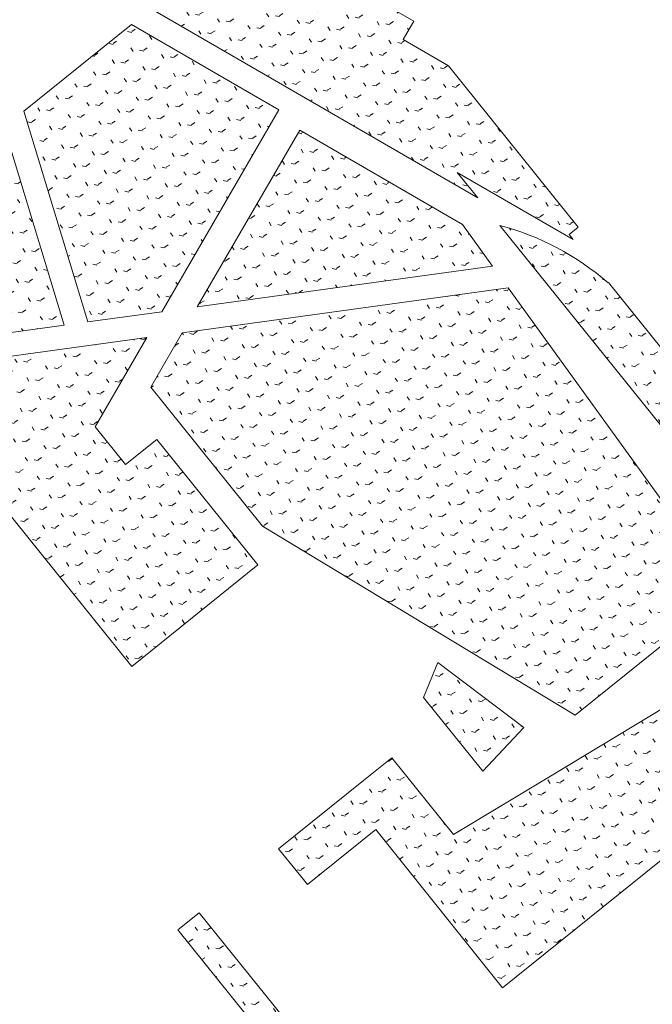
# Model space of a CAD drawing. Header units: millimetres. Extents: x 38389465 to 38395088, y 2473666 to 2480744.
# Tile 7 of 256: x 38391292 to 38391373, y 2474017 to 2474142. Entities that reach past the tile are written whole.
import ezdxf

# ---------------------------------------------------------------- set-up
doc = ezdxf.new("R2010")
doc.units = ezdxf.units.MM
doc.header["$LTSCALE"] = 2
doc.layers.get('0').update_dxf_attribs({"linetype": 'CONTINUOUS', "lineweight": 9})
doc.layers.add('普通地面绿化', color=122, linetype='CONTINUOUS', lineweight=9)
doc.layers.add('普通绿地填充', color=114, linetype='CONTINUOUS', lineweight=9)
pattern_1 = [(167.6729341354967, (-375.7319180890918, -441.4704245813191), (-2.375624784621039, -1.523539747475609), [0.5291613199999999, -3.4620203]), (122.6729341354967, (-375.7319180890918, -441.4704245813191), (-2.375626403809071, -1.523540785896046), [0.5291613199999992, -2.293032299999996]), (212.6729341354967, (-375.7319180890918, -441.4704245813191), (1.523540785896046, -2.375626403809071), [0.5291613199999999, -2.293032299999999])]

# ---------------------------------------------------------------- blocks, each defined once
blk = doc.blocks.new('fsd1fsdf2')
at = {"layer": '普通绿地填充'}
h = blk.add_hatch(dxfattribs=at)
h.set_pattern_fill('草坪€^R', color=80, scale=0.9999999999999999, angle=38.83646706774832, style=0)
h.set_pattern_definition([(77.67293413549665, (-375.5004729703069, -439.9241874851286), (-3.96995520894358, 6.19027104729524), [0.779999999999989, -0.1559999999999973, 0.2079999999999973, -0.1559999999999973, 0.779999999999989, -3.119999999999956]), (77.67293413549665, (-375.7083842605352, -440.1448884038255), (-3.96995520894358, 6.19027104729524), [0.519999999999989, -0.3899999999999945, 0.779999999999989, -0.3899999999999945, 0.519999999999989, -2.599999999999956]), (77.67293413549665, (-377.3518742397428, -437.9227856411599), (-3.96995520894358, 6.19027104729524), [0.649999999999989, -0.2599999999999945, 0.649999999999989, -3.639999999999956]), (77.67293413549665, (-378.9229758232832, -440.2408106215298), (-3.96995520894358, 6.19027104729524), [0.2599999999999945, -0.519999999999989, 0.2599999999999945, -4.159999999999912]), (167.6729341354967, (-378.8119600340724, -439.7327993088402), (-6.19027104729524, -3.96995520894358), [0.4679999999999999, -4.731999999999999]), (167.6729341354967, (-375.4308447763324, -438.8748601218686), (-6.19027104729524, -3.96995520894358), [0.5199999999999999, -4.679999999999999]), (167.6729341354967, (-377.1853505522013, -437.1607686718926), (-6.19027104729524, -3.96995520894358), [0.5199999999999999, -4.679999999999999]), (122.6729341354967, (-375.2357231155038, -438.2255469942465), (-5.080113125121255, 1.110157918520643), [0.5199999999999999, -6.833910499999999]), (212.6729341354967, (-375.5243641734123, -439.5463764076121), (-1.110157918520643, -5.080113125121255), [0.5199999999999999, -6.833910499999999]), (141.1078829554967, (-375.2944284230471, -438.3723995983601), (-5.080113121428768, 1.110157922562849), [0.5199999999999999, -11.107553]), (153.6366906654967, (-375.3753368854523, -438.6208544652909), (-5.080113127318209, 1.110157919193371), [0.5199999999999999, -20.92014899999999]), (153.6366906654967, (-377.1298426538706, -436.9067630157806), (-5.080113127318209, 1.110157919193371), [0.416, -21.02414899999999]), (153.6366906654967, (-378.7897568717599, -439.6311970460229), (-5.080113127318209, 1.110157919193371), [0.3639999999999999, -21.07614899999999]), (181.7091776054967, (-375.4863526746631, -439.1288657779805), (-5.080113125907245, 1.11015786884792), [0.5199999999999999, -20.92014899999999]), (181.7091776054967, (-377.2408584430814, -437.4147743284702), (-5.080113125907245, 1.11015786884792), [0.416, -21.02414899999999]), (181.7091776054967, (-378.8341631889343, -439.8344015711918), (-5.080113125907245, 1.11015786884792), [0.3639999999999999, -21.07614899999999]), (194.2379853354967, (-375.5164600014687, -439.388422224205), (-5.080113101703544, 1.11015782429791), [0.5199999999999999, -11.107547])])
edge = h.paths.add_edge_path()
edge.add_line((-425.2405385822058, -470.5641693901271), (-390.5020945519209, -452.2200683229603))
edge.add_line((-390.5020945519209, -452.2200683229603), (-379.256229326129, -415.8094897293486))
edge.add_line((-379.256229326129, -415.8094897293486), (-403.0393522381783, -370.7702696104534))
edge.add_line((-403.0393522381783, -370.7702696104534), (-394.3263554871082, -342.5302686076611))
edge.add_line((-394.3263554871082, -342.5302686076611), (-394.3893555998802, -341.3862685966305))
edge.add_line((-394.3893555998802, -341.3862685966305), (-388.8494281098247, -323.4332928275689))
edge.add_line((-388.8494281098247, -323.4332928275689), (-387.4561578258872, -324.6033407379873))
edge.add_line((-387.4561578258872, -324.6033407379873), (-382.8432330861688, -309.574165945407))
edge.add_line((-382.8432330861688, -309.574165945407), (-372.0282015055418, -274.6046480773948))
edge.add_line((-372.0282015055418, -274.6046480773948), (-373.2774633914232, -274.2524661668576))
edge.add_line((-373.2774633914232, -274.2524661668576), (-373.633108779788, -274.120469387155))
edge.add_line((-373.633108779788, -274.120469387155), (-372.5623638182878, -270.6482660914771))
edge.add_line((-372.5623638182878, -270.6482660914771), (-369.9103647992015, -262.0532657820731))
edge.add_line((-369.9103647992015, -262.0532657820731), (-340.051090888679, -165.2813631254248))
edge.add_line((-340.051090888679, -165.2813631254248), (-321.1379288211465, -188.7739682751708))
edge.add_arc((-325.8115635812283, -192.5365655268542), 5.999999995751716, -51.158692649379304, 38.83645474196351, ccw=False)
edge.add_line((-322.0485705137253, -197.2098816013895), (-322.6724889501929, -197.7096153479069))
edge.add_line((-322.6724889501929, -197.7096153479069), (-325.9945012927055, -193.5833558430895))
edge.add_line((-325.9945012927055, -193.5833558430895), (-348.5841867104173, -211.7700955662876))
edge.add_line((-348.5841867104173, -211.7700955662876), (-344.0066723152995, -217.4557973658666))
edge.add_line((-344.0066723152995, -217.4557973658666), (-349.3887535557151, -221.7887188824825))
edge.add_arc((-339.3551290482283, -234.2517193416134), 16.000000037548, 128.8366009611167, 162.8522191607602)
edge.add_line((-354.6438886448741, -229.5343226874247), (-360.4379497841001, -248.312478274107))
edge.add_arc((-345.1491902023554, -253.0298749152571), 16.00000001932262, 162.8522191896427, 218.8364065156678)
edge.add_line((-357.6122246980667, -263.0634571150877), (-342.9973429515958, -281.2170707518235))
edge.add_arc((-352.3446188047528, -288.7422574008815), 11.99999999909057, -51.04417968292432, 38.836406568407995, ccw=False)
edge.add_line((-344.7999672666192, -298.0738292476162), (-375.2519286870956, -322.5897667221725))
edge.add_arc((-360.2015746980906, -341.2842821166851), 23.99995960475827, 128.8364250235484, 162.8031199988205)
edge.add_line((-383.1286032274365, -334.1885493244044), (-391.0244946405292, -359.7192672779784))
edge.add_arc((-354.7210314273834, -370.9468475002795), 37.99999998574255, 162.8147187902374, 218.836619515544)
edge.add_line((-384.3206497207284, -394.7767152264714), (-361.2698535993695, -423.4086312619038))
edge.add_line((-361.2698535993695, -423.4086312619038), (-364.3078206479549, -425.8544164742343))
edge.add_line((-364.3078206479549, -425.8544164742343), (-367.8129952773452, -428.6763380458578))
edge.add_line((-367.8129952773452, -428.6763380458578), (-376.3812896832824, -435.5744495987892))
edge.add_arc((-386.3231262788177, -442.2945600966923), 11.99999999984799, -51.16338315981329, 34.05643455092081, ccw=False)
edge.add_line((-378.7979053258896, -451.6418083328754), (-400.390448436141, -469.0253859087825))
edge.add_line((-400.390448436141, -469.0253859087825), (-402.2837888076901, -466.6736255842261))
edge.add_line((-402.2837888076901, -466.6736255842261), (-410.0731612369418, -472.9446444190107))
edge.add_line((-410.0731612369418, -472.9446444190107), (-408.2537905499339, -475.2045253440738))
edge.add_arc((-414.3976808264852, -464.8966345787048), 11.99999999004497, 218.8381118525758, 300.7965309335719, ccw=False)
edge.add_line((-423.7447327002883, -472.4220994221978), (-425.2405385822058, -470.5641693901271))
edge = h.paths.add_edge_path()
edge.add_line((-430.6453451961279, -473.4182499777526), (-416.1899076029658, -491.3736115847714))
edge.add_line((-416.1899076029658, -491.3736115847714), (-419.3058438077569, -493.8821673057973))
edge.add_line((-419.3058438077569, -493.8821673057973), (-414.9161659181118, -499.3347394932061))
edge.add_line((-414.9161659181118, -499.3347394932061), (-425.743034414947, -508.0519017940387))
edge.add_line((-425.743034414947, -508.0519017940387), (-415.3333843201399, -520.982123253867))
edge.add_line((-415.3333843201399, -520.982123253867), (-448.1258164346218, -547.3821657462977))
edge.add_line((-448.1258164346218, -547.3821657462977), (-448.1285981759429, -547.3866110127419))
edge.add_arc((-438.0949799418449, -559.849616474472), 16.00000000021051, 128.8365722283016, 218.8365722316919)
edge.add_line((-450.5579854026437, -569.8832347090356), (-439.1445374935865, -584.060160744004))
edge.add_arc((-426.6815320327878, -574.0265425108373), 15.99999999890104, 218.8365722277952, 285.2527757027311)
edge.add_arc((-422.4723579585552, -589.4629430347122), 7.353738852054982e-05, 5.654202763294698, 72.06645533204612)
edge.add_line((-422.4723353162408, -589.4628730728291), (-415.3634169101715, -598.2826537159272))
edge.add_line((-415.3634169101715, -598.2826537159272), (-403.6799371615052, -588.8754064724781))
edge.add_line((-403.6799371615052, -588.8754064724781), (-406.8079125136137, -584.9900547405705))
edge.add_line((-406.8079125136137, -584.9900547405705), (-404.3172262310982, -582.9815300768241))
edge.add_line((-404.3172262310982, -582.9815300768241), (-399.9285872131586, -588.4327899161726))
edge.add_line((-399.9285872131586, -588.4327899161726), (-372.0426011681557, -565.9826443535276))
edge.add_line((-372.0426011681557, -565.9826443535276), (-376.4275977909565, -560.5359110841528))
edge.add_line((-376.4275977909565, -560.5359110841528), (-368.582986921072, -554.158620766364))
edge.add_arc((-371.7352318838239, -565.7371937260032), 12.00000000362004, 38.83657222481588, 74.77043609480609, ccw=False)
edge.add_line((-362.3879777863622, -558.2119800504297), (-361.2244059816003, -559.6572813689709))
edge.add_arc((-370.5716600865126, -567.1824950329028), 11.99999999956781, -75.37094008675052, 38.83657215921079, ccw=False)
edge.add_arc((-347.3361272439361, -656.199965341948), 80.00000003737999, 104.6290599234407, 119.5050055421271)
edge.add_line((-386.7360948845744, -586.5749514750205), (-458.2877445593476, -627.065179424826))
edge.add_arc((-450.4077510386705, -640.9901821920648), 15.9999999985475, 119.5050055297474, 168.6365555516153)
edge.add_line((-466.0941043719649, -637.8376722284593), (-466.4495071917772, -639.606096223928))
edge.add_line((-466.4495071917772, -639.606096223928), (-473.8279370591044, -625.8582777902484))
edge.add_line((-473.8279370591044, -625.8582777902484), (-455.8629382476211, -615.6242757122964))
edge.add_line((-455.8629382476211, -615.6242757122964), (-470.7684322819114, -589.4586817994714))
edge.add_line((-470.7684322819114, -589.4586817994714), (-436.1183398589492, -477.7092734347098))
edge.add_line((-436.1183398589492, -477.7092734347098), (-436.1180916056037, -477.7090735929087))
edge.add_line((-436.1180916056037, -477.7090735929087), (-435.5993400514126, -476.0342733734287))
edge.add_line((-435.5993400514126, -476.0342733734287), (-430.6453451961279, -473.4182499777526))
edge = h.paths.add_edge_path()
edge.add_line((-276.2419519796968, -94.00451941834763), (-266.9833735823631, -105.5048719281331))
edge.add_arc((-276.3306414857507, -113.0300684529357), 11.999999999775, -51.162729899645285, 38.83646710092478, ccw=False)
edge.add_line((-268.8053139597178, -122.3772308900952), (-317.4101608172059, -161.5086137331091))
edge.add_arc((-324.9354883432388, -152.1614512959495), 12.00000000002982, 218.8364670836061, 308.8372701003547, ccw=False)
edge.add_line((-334.2827562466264, -159.6866478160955), (-337.2048816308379, -156.0569899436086))
edge.add_line((-337.2048816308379, -156.0569899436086), (-336.7183772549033, -154.4802619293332))
edge.add_line((-336.7183772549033, -154.4802619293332), (-301.0753813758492, -118.8372578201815))
edge.add_line((-301.0753813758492, -118.8372578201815), (-276.2419519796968, -94.00451941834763))
edge = h.paths.add_edge_path()
edge.add_line((-270.5521237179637, -88.31484948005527), (-265.4323854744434, -83.19525369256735))
edge.add_line((-265.4323854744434, -83.19525369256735), (-248.3120715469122, -105.2344698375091))
edge.add_arc((-252.2989147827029, -101.425409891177), 5.51396922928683, 300.5149839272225, 316.3063870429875, ccw=False)
edge.add_arc((-252.6035956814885, -101.0409001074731), 6.000305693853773, 218.8378814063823, 301.15707268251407, ccw=False)
edge.add_line((-257.2773748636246, -104.8038054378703), (-270.5521237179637, -88.31484948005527))
h.paths.add_polyline_path([(-373.685320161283, -577.4244609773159), (-373.0882498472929, -579.3332581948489), (-365.4530607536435, -576.9449769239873), (-366.050131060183, -575.0361796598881)], flags=16)
h = blk.add_hatch(dxfattribs=at)
h.set_pattern_fill('GRASS', color=122, scale=0.9999999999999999, angle=38.83646706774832, style=0)
h.set_pattern_definition([(167.6729341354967, (-375.7319180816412, -441.4704245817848), (-2.375624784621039, -1.523539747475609), [0.5291613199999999, -3.4620203]), (122.6729341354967, (-375.7319180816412, -441.4704245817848), (-2.375626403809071, -1.523540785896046), [0.5291613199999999, -2.293032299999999]), (212.6729341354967, (-375.7319180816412, -441.4704245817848), (1.523540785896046, -2.375626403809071), [0.5291613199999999, -2.293032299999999])])
edge = h.paths.add_edge_path()
edge.add_line((-47.03449481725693, -173.4797750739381), (-50.77310072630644, -176.4898174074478))
edge.add_arc((-49.13052050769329, -178.5309740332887), 2.619998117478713, 128.8246809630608, 308.8461134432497)
edge.add_line((-47.48717688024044, -180.5715160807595), (-43.74844331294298, -177.5613888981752))
edge.add_line((-43.74844331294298, -177.5613888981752), (-47.03449481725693, -173.4797750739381))
edge = h.paths.add_edge_path()
edge.add_line((-40.02447132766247, -167.8358334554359), (-36.28501410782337, -164.8251056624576))
edge.add_arc((-34.64167399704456, -166.8656513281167), 2.619998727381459, -51.16923465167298, 128.846003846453, ccw=False)
edge.add_line((-32.99887665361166, -168.9066339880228), (-36.73857219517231, -171.9175523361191))
edge.add_line((-36.73857219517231, -171.9175523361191), (-40.02447132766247, -167.8358334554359))
edge = h.paths.add_edge_path()
edge.add_arc((8.671933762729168, -132.0062354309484), 4.700000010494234, -51.16065567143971, 128.8393443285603, ccw=False)
edge.add_line((11.61948624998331, -135.6671006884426), (-18.92003840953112, -160.2414413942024))
edge.add_arc((-21.86759088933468, -156.5805761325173), 4.700000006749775, 128.839344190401, 308.839344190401, ccw=False)
edge.add_line((-24.81514336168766, -152.9197108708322), (5.724381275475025, -128.3453701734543))
edge = h.paths.add_edge_path()
edge.add_line((-82.32402090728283, -183.0668744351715), (-60.64603321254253, -209.9942574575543))
edge.add_arc((-72.39016827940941, -207.5294467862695), 12.00000000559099, 348.1470322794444, 398.8366762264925)
edge.add_line((-63.04292783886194, -200.0042161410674), (-73.07656868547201, -187.541228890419))
edge.add_arc((-82.42380913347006, -195.0664595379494), 12.00000001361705, 38.8366762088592, 89.52354081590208)
edge = h.paths.add_edge_path()
edge.add_arc((-134.3012240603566, -236.8316750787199), 12.00000000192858, 161.4402637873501, 218.8366761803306)
edge.add_line((-143.6484645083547, -244.3569057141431), (-133.6148236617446, -256.8198929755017))
edge.add_arc((-124.2675832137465, -249.2946623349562), 12.00000001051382, 218.8366761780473, 276.2329088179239)
edge.add_line((-122.964739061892, -261.2237275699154), (-145.6771319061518, -233.0121566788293))
edge = h.paths.add_edge_path()
edge.add_arc((-237.8047054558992, -123.1263661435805), 12.02067296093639, 115.095068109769, 126.0405850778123)
edge.add_arc((-241.3249488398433, -118.2419125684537), 6.000000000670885, 126.301642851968, 218.8366428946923)
edge.add_line((-245.9985712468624, -122.0045251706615), (-244.3816451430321, -124.0129440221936))
edge.add_line((-244.3816451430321, -124.0129440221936), (-240.2557262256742, -120.6912942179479))
edge.add_line((-240.2557262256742, -120.6912942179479), (-161.8678242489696, -218.0582094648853))
edge.add_line((-161.8678242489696, -218.0582094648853), (-165.9939205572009, -221.3800303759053))
edge.add_line((-165.9939205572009, -221.3800303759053), (-164.1688041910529, -223.6470468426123))
edge.add_arc((-157.1583705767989, -218.0031279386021), 9.000000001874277, 218.8366428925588, 304.672653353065)
edge.add_line((-152.0383870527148, -225.4048688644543), (-242.9029309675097, -112.2403808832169))
edge = h.paths.add_edge_path()
edge.add_arc((-183.4164244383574, -286.6428175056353), 4.700000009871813, -51.16449214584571, 128.8355078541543, ccw=False)
edge.add_line((-180.4691170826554, -290.3038801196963), (-206.3326795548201, -311.1251213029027))
edge.add_arc((-209.2799868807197, -307.464058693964), 4.699999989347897, 128.8355076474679, 308.835507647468, ccw=False)
edge.add_line((-212.2272942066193, -303.8029960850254), (-186.3637317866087, -282.9817548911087))
edge = h.paths.add_edge_path()
edge.add_arc((-170.6416540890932, -276.3585955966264), 2.619998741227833, 128.8288518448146, 308.8440822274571)
edge.add_line((-168.9983824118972, -278.3991963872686), (-165.2590069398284, -275.3887394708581))
edge.add_line((-165.2590069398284, -275.3887394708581), (-168.5450395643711, -271.3071280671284))
edge.add_line((-168.5450395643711, -271.3071280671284), (-172.2843832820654, -274.3175580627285))
edge = h.paths.add_edge_path()
edge.add_line((-161.5347823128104, -265.6633882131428), (-157.7959046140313, -262.6533333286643))
edge.add_arc((-156.1524137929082, -264.6937568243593), 2.619998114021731, -51.17133651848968, 128.8502465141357, ccw=False)
edge.add_line((-154.5096917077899, -266.7347992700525), (-158.2487562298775, -269.7450224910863))
edge.add_line((-158.2487562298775, -269.7450224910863), (-161.5347823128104, -265.6633882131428))
h = blk.add_hatch(dxfattribs=at)
h.set_pattern_fill('草坪或', color=80, scale=0.9999999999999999, angle=38.83646706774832, style=0)
h.set_pattern_definition([(77.67293413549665, (-375.5004729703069, -439.9241874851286), (-3.96995520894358, 6.19027104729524), [0.7799999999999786, -0.1559999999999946, 0.2079999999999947, -0.1559999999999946, 0.7799999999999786, -3.119999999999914]), (77.67293413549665, (-375.7083842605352, -440.1448884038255), (-3.96995520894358, 6.19027104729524), [0.5199999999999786, -0.3899999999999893, 0.7799999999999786, -0.3899999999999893, 0.5199999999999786, -2.599999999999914]), (77.67293413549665, (-377.3518742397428, -437.9227856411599), (-3.96995520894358, 6.19027104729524), [0.6499999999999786, -0.2599999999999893, 0.6499999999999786, -3.639999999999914]), (77.67293413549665, (-378.9229758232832, -440.2408106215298), (-3.96995520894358, 6.19027104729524), [0.2599999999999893, -0.5199999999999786, 0.2599999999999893, -4.159999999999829]), (167.6729341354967, (-378.8119600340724, -439.7327993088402), (-6.19027104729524, -3.96995520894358), [0.4679999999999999, -4.731999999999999]), (167.6729341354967, (-375.4308447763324, -438.8748601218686), (-6.19027104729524, -3.96995520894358), [0.5199999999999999, -4.679999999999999]), (167.6729341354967, (-377.1853505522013, -437.1607686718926), (-6.19027104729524, -3.96995520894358), [0.5199999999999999, -4.679999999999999]), (122.6729341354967, (-375.2357231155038, -438.2255469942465), (-5.080113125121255, 1.110157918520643), [0.5199999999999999, -6.833910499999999]), (212.6729341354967, (-375.5243641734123, -439.5463764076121), (-1.110157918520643, -5.080113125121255), [0.5199999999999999, -6.833910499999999]), (141.1078829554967, (-375.2944284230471, -438.3723995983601), (-5.080113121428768, 1.110157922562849), [0.5199999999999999, -11.107553]), (153.6366906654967, (-375.3753368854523, -438.6208544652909), (-5.080113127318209, 1.110157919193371), [0.5199999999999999, -20.92014899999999]), (153.6366906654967, (-377.1298426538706, -436.9067630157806), (-5.080113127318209, 1.110157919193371), [0.416, -21.02414899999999]), (153.6366906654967, (-378.7897568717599, -439.6311970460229), (-5.080113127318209, 1.110157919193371), [0.3639999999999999, -21.07614899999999]), (181.7091776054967, (-375.4863526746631, -439.1288657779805), (-5.080113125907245, 1.11015786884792), [0.5199999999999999, -20.92014899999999]), (181.7091776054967, (-377.2408584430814, -437.4147743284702), (-5.080113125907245, 1.11015786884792), [0.416, -21.02414899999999]), (181.7091776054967, (-378.8341631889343, -439.8344015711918), (-5.080113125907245, 1.11015786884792), [0.3639999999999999, -21.07614899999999]), (194.2379853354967, (-375.5164600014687, -439.388422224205), (-5.080113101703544, 1.11015782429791), [0.5199999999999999, -11.107547])])
edge = h.paths.add_edge_path()
edge.add_line((-280.2953038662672, -219.5689908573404), (-297.5408434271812, -198.1483991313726))
edge.add_line((-297.5408434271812, -198.1483991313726), (-301.0473937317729, -200.9714954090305))
edge.add_line((-301.0473937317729, -200.9714954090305), (-278.9425498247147, -228.428955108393))
edge.add_arc((-274.4267630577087, -224.460940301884), 6.011445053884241, 221.305722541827, 294.3545508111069)
edge.add_line((-271.9477518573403, -229.937433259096), (-276.8458447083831, -223.8535426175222))
edge.add_line((-276.8458447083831, -223.8535426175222), (-280.2953038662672, -219.5689908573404))
edge = h.paths.add_edge_path()
edge.add_line((-331.1774161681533, -224.4585312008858), (-307.6550503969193, -205.5214554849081))
edge.add_line((-307.6550503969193, -205.5214554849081), (-309.9760282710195, -202.6385046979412))
edge.add_arc((-314.6496625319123, -206.401103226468), 6.00000041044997, 38.8364672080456, 43.61746103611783)
edge.add_line((-310.3058922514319, -202.2620617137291), (-333.8117485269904, -221.1864430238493))
edge.add_line((-333.8117485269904, -221.1864430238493), (-331.1774161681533, -224.4585312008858))
edge = h.paths.add_edge_path()
edge.add_line((-320.2336511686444, -203.4518028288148), (-316.911200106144, -207.5779804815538))
edge.add_line((-316.911200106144, -207.5779804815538), (-310.3058922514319, -202.2620617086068))
edge.add_arc((-314.497087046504, -206.3130323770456), 5.828934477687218, 44.02531980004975, 130.5486087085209)
edge.add_line((-318.2864361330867, -201.8838890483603), (-320.2336511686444, -203.4518028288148))
edge = h.paths.add_edge_path()
edge.add_line((-341.7657035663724, -232.9937925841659), (-333.1195826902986, -226.032868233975))
edge.add_line((-333.1195826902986, -226.032868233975), (-335.7594085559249, -222.7539569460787))
edge.add_line((-335.7594085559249, -222.7539569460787), (-338.1752552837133, -224.6989641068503))
edge.add_line((-338.1752552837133, -224.6989641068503), (-341.492991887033, -220.5780150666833))
edge.add_line((-341.492991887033, -220.5780150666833), (-346.8751095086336, -224.9109658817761))
edge.add_arc((-339.3498911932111, -234.258216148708), 11.99999992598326, 128.8366009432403, 162.8522192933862)
edge.add_line((-350.8164608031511, -230.7201687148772), (-356.6105219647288, -249.4983243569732))
edge.add_arc((-345.1439522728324, -253.0363718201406), 12.00000001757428, 162.8522192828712, 218.8364065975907)
edge.add_line((-354.49122813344, -260.5615584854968), (-352.5497041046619, -262.9733188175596))
edge.add_line((-352.5497041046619, -262.9733188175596), (-349.434501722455, -260.4654185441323))
edge.add_line((-349.434501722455, -260.4654185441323), (-356.0116832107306, -252.294373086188))
edge.add_line((-356.0116832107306, -252.294373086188), (-352.6616744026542, -249.5977721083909))
edge.add_line((-352.6616744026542, -249.5977721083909), (-353.6020742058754, -248.4297074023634))
edge.add_line((-353.6020742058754, -248.4297074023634), (-338.8809946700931, -236.5768715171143))
edge.add_line((-338.8809946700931, -236.5768715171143), (-341.7657035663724, -232.9937925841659))
edge = h.paths.add_edge_path()
edge.add_line((-337.8282621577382, -274.8828693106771), (-344.5427335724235, -266.541065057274))
edge.add_line((-344.5427335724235, -266.541065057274), (-347.6581602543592, -269.0491313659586))
edge.add_line((-347.6581602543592, -269.0491313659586), (-339.8763309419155, -278.7151912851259))
edge.add_arc((-330.5290551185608, -271.1900046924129), 11.99999994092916, 218.8364064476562, 267.0085312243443)
edge.add_line((-331.1553022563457, -283.173652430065), (-333.9189792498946, -279.7403145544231))
edge.add_line((-333.9189792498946, -279.7403145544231), (-334.5119079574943, -279.0037145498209))
edge.add_line((-334.5119079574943, -279.0037145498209), (-335.8816493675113, -277.3018112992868))
edge.add_line((-335.8816493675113, -277.3018112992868), (-335.8817776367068, -277.3019145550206))
edge.add_line((-335.8817776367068, -277.3019145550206), (-337.8287076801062, -274.8832279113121))
edge.add_line((-337.8287076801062, -274.8832279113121), (-337.8282621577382, -274.8828693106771))
h.paths.add_polyline_path([(-324.2445242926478, -267.6726522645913), (-321.985235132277, -265.8545599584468), (-321.608968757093, -266.3219180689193), (-320.4405757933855, -265.3812736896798), (-315.9266235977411, -270.9881428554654), (-319.3537696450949, -273.7472536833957)])
h.paths.add_polyline_path([(-301.8113760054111, -249.6118988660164), (-304.0698407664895, -251.4310151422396), (-303.6935743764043, -251.8983732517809), (-304.8619480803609, -252.8390415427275), (-300.3478810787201, -258.4458182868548), (-296.9207915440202, -255.6866372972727)])
h = blk.add_hatch(dxfattribs=at)
h.set_pattern_fill('GRASS', color=122, scale=0.9999999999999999, angle=38.83646706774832, style=0)
h.set_pattern_definition(pattern_1)
h.paths.add_polyline_path([(-291.8533886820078, -268.9919952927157), (-250.2458426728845, -293.0967050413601), (-252.8611356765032, -289.8481331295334), (-238.0648994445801, -298.4200110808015), (-238.5874182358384, -297.7697849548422), (-237.4194817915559, -296.8295111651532), (-253.9846670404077, -276.2533566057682), (-259.7433515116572, -272.9171488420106), (-258.3898753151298, -270.5808906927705), (-266.610042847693, -265.8186595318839), (-267.3118453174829, -267.0300526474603), (-276.6568779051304, -261.6161477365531), (-277.2584228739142, -262.6544846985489), (-281.1678535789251, -260.3896144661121)])
h = blk.add_hatch(dxfattribs=at)
h.set_pattern_fill('GRASS', color=122, scale=0.9999999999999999, angle=38.83646706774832, style=0)
h.set_pattern_definition(pattern_1)
h.paths.add_polyline_path([(-299.9469860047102, -308.9129149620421), (-290.5103814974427, -307.614136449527), (-275.599201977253, -281.8756979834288), (-294.3578109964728, -271.0081782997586), (-308.0754007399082, -282.0509315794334)])
h = blk.add_hatch(dxfattribs=at)
h.set_pattern_fill('GRASS', color=122, scale=0.9999999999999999, angle=38.83646706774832, style=0)
h.set_pattern_definition(pattern_1)
edge = h.paths.add_edge_path()
edge.add_arc((-321.3739432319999, -304.8897673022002), 11.99999820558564, 166.8804432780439, 177.4222664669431)
edge.add_line((-333.3617989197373, -304.3500702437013), (-326.72166531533, -312.5979669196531))
edge.add_line((-326.72166531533, -312.5979669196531), (-302.956009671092, -309.3270528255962))
edge.add_line((-302.956009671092, -309.3270528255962), (-310.5956171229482, -284.0804315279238))
edge.add_line((-310.5956171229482, -284.0804315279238), (-333.0607240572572, -302.165962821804))
h = blk.add_hatch(dxfattribs=at)
h.set_pattern_fill('GRASS', color=122, scale=0.9999999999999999, angle=38.83646706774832, style=0)
h.set_pattern_definition(pattern_1)
h.paths.add_polyline_path([(-285.9894019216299, -306.9919051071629), (-248.3417646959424, -301.810386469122), (-252.1952652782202, -296.4745436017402), (-272.9353498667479, -284.4590856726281)])
h = blk.add_hatch(dxfattribs=at)
h.set_pattern_fill('GRASS', color=122, scale=0.9999999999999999, angle=38.83646706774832, style=0)
h.set_pattern_definition(pattern_1)
edge = h.paths.add_edge_path()
edge.add_arc((-256.2453047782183, -329.8631055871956), 34.41093027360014, 48.92074245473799, 75.1459008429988, ccw=False)
edge.add_line((-233.6338000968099, -303.9241006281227), (-233.5946229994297, -303.8929463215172))
edge.add_line((-233.5946229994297, -303.8929463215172), (-205.1681184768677, -339.2023786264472))
edge.add_line((-205.1681184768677, -339.2023786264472), (-204.0385752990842, -338.2930191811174))
edge.add_line((-204.0385752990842, -338.2930191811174), (-199.7742836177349, -343.589834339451))
edge.add_arc((-207.1518001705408, -349.514132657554), 9.461768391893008, -51.09229767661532, 38.765184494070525, ccw=False)
edge.add_line((-201.2091693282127, -356.8768902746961), (-247.0880567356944, -393.8125860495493))
edge.add_line((-247.0880567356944, -393.8125860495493), (-263.2222059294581, -373.6124427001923))
edge.add_line((-263.2222059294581, -373.6124427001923), (-271.9463211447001, -380.6359592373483))
edge.add_line((-271.9463211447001, -380.6359592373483), (-272.4479977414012, -380.0128118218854))
edge.add_line((-272.4479977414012, -380.0128118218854), (-275.6148499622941, -376.0791732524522))
edge.add_line((-275.6148499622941, -376.0791732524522), (-264.7875993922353, -367.3624884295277))
edge.add_line((-264.7875993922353, -367.3624884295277), (-261.2044811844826, -364.4778307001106))
edge.add_line((-261.2044811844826, -364.4778307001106), (-253.3250235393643, -374.2651264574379))
edge.add_line((-253.3250235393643, -374.2651264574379), (-241.3899529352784, -367.065841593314))
edge.add_line((-241.3899529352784, -367.065841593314), (-238.7209086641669, -365.4558628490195))
edge.add_line((-238.7209086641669, -365.4558628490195), (-207.2666514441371, -346.4825224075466))
edge.add_line((-207.2666514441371, -346.4825224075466), (-244.9495350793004, -299.6754506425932))
edge.add_line((-244.9495350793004, -299.6754506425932), (-247.4237693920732, -296.6021279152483))
h = blk.add_hatch(dxfattribs=at)
h.set_pattern_fill('GRASS', color=122, scale=0.9999999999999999, angle=38.83646706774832, style=0)
h.set_pattern_definition(pattern_1)
h.paths.add_polyline_path([(-287.8957974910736, -310.2825666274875), (-291.9223425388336, -317.2328539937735), (-277.6656853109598, -334.9414485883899), (-237.8069404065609, -359.0460732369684), (-218.3305158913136, -343.3661886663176), (-246.3524930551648, -304.5648796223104)])
h = blk.add_hatch(dxfattribs=at)
h.set_pattern_fill('GRASS', color=122, scale=0.9999999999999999, angle=38.83646706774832, style=0)
h.set_pattern_definition(pattern_1)
h.paths.add_polyline_path([(-324.5268775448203, -315.3241745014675), (-292.4167770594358, -310.9047979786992), (-299.0157742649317, -322.2954285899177), (-295.1418353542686, -327.1073566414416), (-291.1310375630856, -323.8783836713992), (-278.249514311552, -339.8788838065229), (-294.3337860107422, -352.8278424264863), (-299.0370386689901, -346.9858140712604)])
h = blk.add_hatch(dxfattribs=at)
h.set_pattern_fill('GRASS', color=122, scale=0.9999999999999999, angle=38.83646706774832, style=0)
h.set_pattern_definition(pattern_1)
h.paths.add_polyline_path([(-255.3138742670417, -352.3264434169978), (-257.1356466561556, -356.8045379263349), (-249.5822233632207, -366.1781144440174), (-244.3694371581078, -360.6148946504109)])
h = blk.add_hatch(dxfattribs=at)
h.set_pattern_fill('草坪蹿^_', color=80, scale=0.9999999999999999, angle=38.83646706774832, style=0)
h.set_pattern_definition([(77.67293413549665, (-375.5004729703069, -439.9241874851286), (-3.96995520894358, 6.19027104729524), [0.7799999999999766, -0.1559999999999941, 0.2079999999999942, -0.1559999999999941, 0.7799999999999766, -3.119999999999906]), (77.67293413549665, (-375.7083842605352, -440.1448884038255), (-3.96995520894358, 6.19027104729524), [0.5199999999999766, -0.3899999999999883, 0.7799999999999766, -0.3899999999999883, 0.5199999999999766, -2.599999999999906]), (77.67293413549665, (-377.3518742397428, -437.9227856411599), (-3.96995520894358, 6.19027104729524), [0.6499999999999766, -0.2599999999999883, 0.6499999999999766, -3.639999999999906]), (77.67293413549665, (-378.9229758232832, -440.2408106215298), (-3.96995520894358, 6.19027104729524), [0.2599999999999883, -0.5199999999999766, 0.2599999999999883, -4.159999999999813]), (167.6729341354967, (-378.8119600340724, -439.7327993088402), (-6.19027104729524, -3.96995520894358), [0.4679999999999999, -4.731999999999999]), (167.6729341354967, (-375.4308447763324, -438.8748601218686), (-6.19027104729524, -3.96995520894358), [0.5199999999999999, -4.679999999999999]), (167.6729341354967, (-377.1853505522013, -437.1607686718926), (-6.19027104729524, -3.96995520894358), [0.5199999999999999, -4.679999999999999]), (122.6729341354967, (-375.2357231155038, -438.2255469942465), (-5.080113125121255, 1.110157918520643), [0.5199999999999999, -6.833910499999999]), (212.6729341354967, (-375.5243641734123, -439.5463764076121), (-1.110157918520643, -5.080113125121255), [0.5199999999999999, -6.833910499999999]), (141.1078829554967, (-375.2944284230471, -438.3723995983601), (-5.080113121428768, 1.110157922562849), [0.5199999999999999, -11.107553]), (153.6366906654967, (-375.3753368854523, -438.6208544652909), (-5.080113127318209, 1.110157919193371), [0.5199999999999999, -20.92014899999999]), (153.6366906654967, (-377.1298426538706, -436.9067630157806), (-5.080113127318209, 1.110157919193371), [0.416, -21.02414899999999]), (153.6366906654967, (-378.7897568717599, -439.6311970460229), (-5.080113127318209, 1.110157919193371), [0.3639999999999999, -21.07614899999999]), (181.7091776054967, (-375.4863526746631, -439.1288657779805), (-5.080113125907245, 1.11015786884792), [0.5199999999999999, -20.92014899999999]), (181.7091776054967, (-377.2408584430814, -437.4147743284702), (-5.080113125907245, 1.11015786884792), [0.416, -21.02414899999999]), (181.7091776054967, (-378.8341631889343, -439.8344015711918), (-5.080113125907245, 1.11015786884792), [0.3639999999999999, -21.07614899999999]), (194.2379853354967, (-375.5164600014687, -439.388422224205), (-5.080113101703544, 1.11015782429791), [0.5199999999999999, -11.107547])])
edge = h.paths.add_edge_path()
edge.add_line((-223.3900917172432, -395.9809633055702), (-245.6617273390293, -413.9111688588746))
edge.add_arc((-233.8041576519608, -412.067791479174), 11.99999996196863, 188.8364669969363, 218.8363842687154)
edge.add_line((-243.1514364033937, -419.5929744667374), (-231.8008770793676, -433.6918756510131))
edge.add_line((-231.8008770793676, -433.6918756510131), (-230.0482312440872, -432.2809322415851))
edge.add_line((-230.0482312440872, -432.2809322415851), (-236.1325098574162, -424.7234708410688))
edge.add_line((-236.1325098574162, -424.7234708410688), (-230.2904120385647, -420.0201784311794))
edge.add_line((-230.2904120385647, -420.0201784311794), (-224.2061193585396, -427.5776573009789))
edge.add_line((-224.2061193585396, -427.5776573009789), (-222.5337247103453, -426.2312928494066))
edge.add_line((-222.5337247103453, -426.2312928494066), (-228.2968492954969, -419.0806531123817))
edge.add_line((-228.2968492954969, -419.0806531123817), (-214.0482273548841, -407.5973101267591))
edge.add_line((-214.0482273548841, -407.5973101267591), (-223.3900917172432, -395.9809633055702))
edge = h.paths.add_edge_path()
edge.add_line((-203.7608290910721, -380.1780506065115), (-194.4169185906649, -391.7843966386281))
edge.add_line((-194.4169185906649, -391.7843966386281), (-180.1622831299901, -380.3085192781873))
edge.add_line((-180.1622831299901, -380.3085192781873), (-174.2927390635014, -387.5972751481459))
edge.add_line((-174.2927390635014, -387.5972751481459), (-166.239603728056, -381.1815486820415))
edge.add_line((-166.239603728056, -381.1815486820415), (-177.7259630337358, -366.9185642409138))
edge.add_arc((-187.0720557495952, -374.4452203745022), 12.00000006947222, 38.84541433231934, 68.8364664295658)
edge.add_line((-182.7396823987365, -363.2545750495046), (-203.7608290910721, -380.1780506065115))
edge = h.paths.add_edge_path()
edge.add_line((-173.0635452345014, -395.8235696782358), (-161.7235489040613, -386.7892802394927))
edge.add_line((-161.7235489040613, -386.7892802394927), (-145.3616328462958, -407.1064014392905))
edge.add_arc((-154.7077255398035, -414.6330575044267), 12.0000000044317, -51.163380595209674, 38.84541416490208, ccw=False)
edge.add_line((-147.1825041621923, -423.9803054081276), (-165.8795460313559, -439.0328918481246))
edge.add_line((-165.8795460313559, -439.0328918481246), (-171.5852279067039, -431.944673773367))
edge.add_line((-171.5852279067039, -431.944673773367), (-151.5716593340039, -415.8217615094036))
edge.add_line((-151.5716593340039, -415.8217615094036), (-161.6001318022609, -403.3651133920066))
edge.add_line((-161.6001318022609, -403.3651133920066), (-164.8717189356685, -405.9988780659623))
edge.add_line((-164.8717189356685, -405.9988780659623), (-173.0635452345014, -395.8235696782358))
edge = h.paths.add_edge_path()
edge.add_line((-214.7445965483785, -429.2038861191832), (-219.6908346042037, -433.1859142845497))
edge.add_line((-219.6908346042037, -433.1859142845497), (-212.7314269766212, -441.8303992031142))
edge.add_line((-212.7314269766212, -441.8303992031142), (-218.5735248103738, -446.5336915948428))
edge.add_line((-218.5735248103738, -446.5336915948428), (-225.5329527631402, -437.8891814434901))
edge.add_line((-225.5329527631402, -437.8891814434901), (-227.2839694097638, -439.2987939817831))
edge.add_line((-227.2839694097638, -439.2987939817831), (-210.7933408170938, -459.786035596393))
edge.add_arc((-201.4460620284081, -452.2608526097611), 11.99999999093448, 218.8363841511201, 308.8366194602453)
edge.add_line((-193.9208406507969, -461.6081004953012), (-173.9800216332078, -445.5542760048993))
edge.add_line((-173.9800216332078, -445.5542760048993), (-179.6863013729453, -438.4663767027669))
edge.add_line((-179.6863013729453, -438.4663767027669), (-199.6879074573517, -454.5791402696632))
edge.add_line((-199.6879074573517, -454.5791402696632), (-209.7230089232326, -442.1278318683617))
edge.add_line((-209.7230089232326, -442.1278318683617), (-206.4526572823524, -439.4920999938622))
edge.add_line((-206.4526572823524, -439.4920999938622), (-214.7445965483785, -429.2038861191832))
h = blk.add_hatch(dxfattribs=at)
h.set_pattern_fill('GRASS', color=122, scale=0.9999999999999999, angle=38.83646706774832, style=0)
h.set_pattern_definition(pattern_1)
h.paths.add_polyline_path([(-285.7410857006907, -384.2314926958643), (-288.4678547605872, -386.4267400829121), (-269.8101198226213, -409.6020369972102), (-269.1830239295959, -410.3809711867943), (-266.4567288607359, -408.1861151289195)])
at = {"layer": '普通地面绿化', "linetype": 'ByBlock', "flags": 128}
for points in [[(-291.8533886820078, -268.9919952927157), (-250.2458426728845, -293.0967050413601), (-252.8611356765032, -289.8481331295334), (-238.0648994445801, -298.4200110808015), (-238.5874182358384, -297.7697849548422), (-237.4194817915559, -296.8295111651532), (-253.9846670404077, -276.2533566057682), (-259.7433515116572, -272.9171488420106), (-258.3898753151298, -270.5808906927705), (-266.610042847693, -265.8186595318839), (-267.3118453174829, -267.0300526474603), (-276.6568779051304, -261.6161477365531), (-277.2584228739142, -262.6544846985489), (-281.1678535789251, -260.3896144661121)], [(-299.9469860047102, -308.9129149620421), (-290.5103814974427, -307.614136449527), (-275.599201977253, -281.8756979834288), (-294.3578109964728, -271.0081782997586), (-308.0754007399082, -282.0509315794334)], [(-285.9894019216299, -306.9919051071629), (-248.3417646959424, -301.810386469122), (-252.1952652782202, -296.4745436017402), (-272.9353498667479, -284.4590856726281)], [(-287.8957974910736, -310.2825666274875), (-291.9223425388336, -317.2328539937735), (-277.6656853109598, -334.9414485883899), (-237.8069404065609, -359.0460732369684), (-218.3305158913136, -343.3661886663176), (-246.3524930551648, -304.5648796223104)], [(-324.5268775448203, -315.3241745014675), (-292.4167770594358, -310.9047979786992), (-299.0157742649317, -322.2954285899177), (-295.1418353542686, -327.1073566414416), (-291.1310375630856, -323.8783836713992), (-278.249514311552, -339.8788838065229), (-278.249514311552, -339.8788838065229), (-294.3337860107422, -352.8278424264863), (-294.3337860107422, -352.8278424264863), (-294.3337860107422, -352.8278424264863), (-294.3337860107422, -352.8278424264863), (-299.0370386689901, -346.9858140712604)], [(-255.3138742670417, -352.3264434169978), (-257.1356466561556, -356.8045379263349), (-249.5822233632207, -366.1781144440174), (-244.3694371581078, -360.6148946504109)]]:
    blk.add_lwpolyline(points, close=True, dxfattribs=at)
for points in [[(-333.0607240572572, -302.165962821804, 0.04602984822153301), (-333.3617989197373, -304.3500702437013), (-326.72166531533, -312.5979669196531), (-302.956009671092, -309.3270528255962), (-310.5956171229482, -284.0804315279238)], [(-285.7410857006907, -384.2314926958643), (-288.4678547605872, -386.4267400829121), (-269.8101198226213, -409.6020369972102), (-269.1830239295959, -410.3809711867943), (-266.4567288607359, -408.1861151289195, 0.4001194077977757), (-266.4567288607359, -408.1861151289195)]]:
    blk.add_lwpolyline(points, format="xyb", close=True, dxfattribs=at)
blk.add_lwpolyline([(-201.2091693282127, -356.8768902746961), (-247.0880567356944, -393.8125860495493), (-263.2222059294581, -373.6124427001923, -0.2306486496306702), (-263.2222059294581, -373.6124427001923), (-271.9463211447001, -380.6359592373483), (-272.4479977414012, -380.0128118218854), (-272.4479977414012, -380.0128118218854), (-275.6148499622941, -376.0791732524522), (-264.7875993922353, -367.3624884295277), (-261.2044811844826, -364.4778307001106), (-253.3250235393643, -374.2651264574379), (-241.3899529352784, -367.065841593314), (-241.3899529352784, -367.065841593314), (-241.3899529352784, -367.065841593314), (-241.3899529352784, -367.065841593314), (-238.7209086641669, -365.4558628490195), (-238.7209086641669, -365.4558628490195), (-207.2666514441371, -346.4825224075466), (-244.9495350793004, -299.6754506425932), (-247.4237693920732, -296.6021279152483, -0.1149309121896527), (-233.6338000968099, -303.9241006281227), (-233.5946229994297, -303.8929463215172), (-205.1681184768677, -339.2023786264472)], format="xyb", dxfattribs=at)

msp = doc.modelspace()

# ---------------------------------------------------------------- block references
at = {"color": 3, "linetype": 'ByBlock'}
msp.add_blockref('fsd1fsdf2', (38391601.11873697, 2474412.730635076), dxfattribs=at)

doc.saveas('drawing.dxf')
